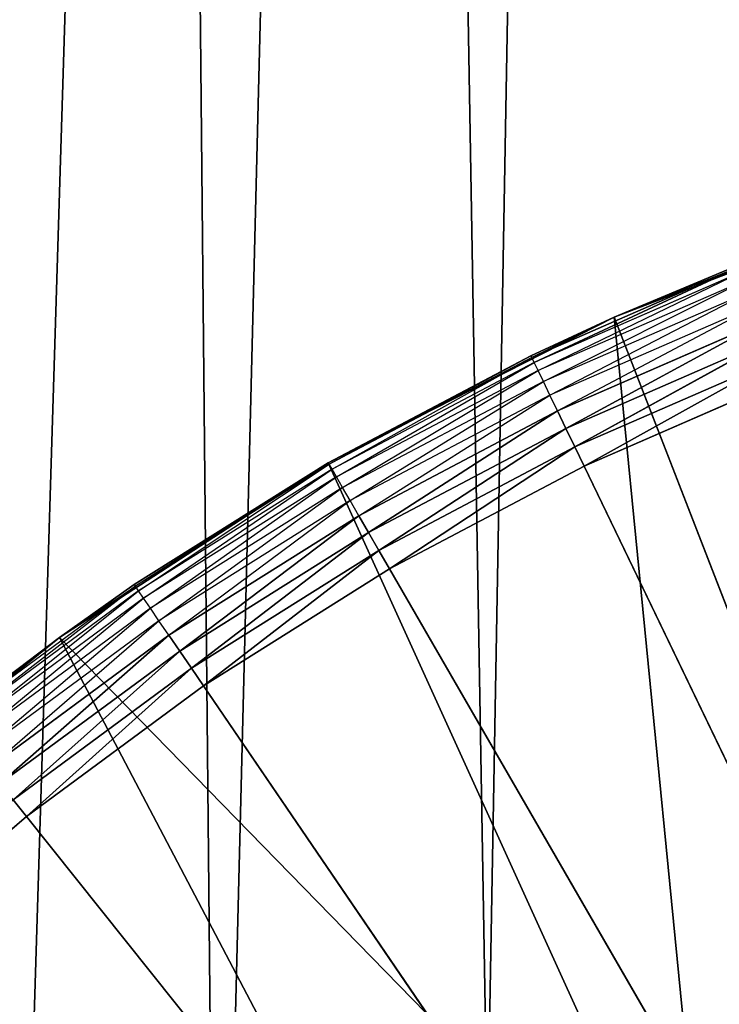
# Model space of a CAD drawing. Extents: x 0.05 to 8.85, y 0.05 to 8.85.
# Tile 63 of 256: x 0.9 to 1.02, y 1.54 to 1.7. Entities that reach past the tile are written whole.
import ezdxf

# ---------------------------------------------------------------- set-up
doc = ezdxf.new("R2010")
doc.units = 0
doc.header["$LTSCALE"] = 2.54
doc.layers.get('0').update_dxf_attribs({"color": 13, "linetype": 'CONTINUOUS'})

# ---------------------------------------------------------------- blocks, each defined once
blk = doc.blocks.new('SZCZOTKA_DO_WC_BEZ_POKRYWK')
at = {"color": 0}
for p, q in [((0.87234, 7.57945, 5.55), (0.97813, 1.46884, 5.55)), ((0.93311, 1.42413, 5.55), (0.87234, 7.57945, 5.55)), ((0.93311, 1.42413, 5.55), (0.87234, 7.57945, 5.55)), ((0.87234, 7.57945, 5.55), (0.97813, 1.46884, 5.55)), ((0.89812, 1.37416, 5.65), (1.08152, 7.37026, 5.65)), ((0.89812, 1.37416, 5.65), (1.08152, 7.37026, 5.65)), ((0.93311, 1.42413, 5.65), (1.08152, 7.37026, 5.65)), ((0.93311, 1.42413, 5.65), (1.08152, 7.37026, 5.65)), ((0.97625, 1.46727, 5.65), (1.08152, 7.37026, 5.65)), ((0.97625, 1.46727, 5.65), (1.08152, 7.37026, 5.65)), ((0.99786, 1.65593, 5.55), (1.04672, 1.67468, 5.55)), ((0.99786, 1.65593, 5.55), (1.04672, 1.67468, 5.55)), ((1.01867, 1.66431, 5.36653), (0.98442, 1.64937, 5.36653)), ((1.01867, 1.66431, 5.36653), (0.98442, 1.64937, 5.36653)), ((0.98481, 1.64855, 5.36316), (1.01867, 1.66431, 5.36653)), ((0.98481, 1.64855, 5.36316), (1.01867, 1.66431, 5.36653)), ((1.01856, 1.66459, 5.37), (0.99786, 1.65593, 5.55)), ((1.01856, 1.66459, 5.37), (0.99786, 1.65593, 5.37)), ((1.01856, 1.66459, 5.37), (0.99786, 1.65593, 5.55)), ((0.99786, 1.65593, 5.37), (1.01867, 1.66431, 5.36653)), ((1.019, 1.66347, 5.36316), (0.98481, 1.64855, 5.36316)), ((0.98545, 1.64723, 5.36), (1.019, 1.66347, 5.36316)), ((1.01954, 1.6621, 5.36), (0.98545, 1.64723, 5.36)), ((0.98632, 1.64542, 5.35714), (1.01954, 1.6621, 5.36)), ((1.02027, 1.66024, 5.35714), (0.98632, 1.64542, 5.35714)), ((0.98739, 1.6432, 5.35468), (1.02027, 1.66024, 5.35714)), ((1.02117, 1.65794, 5.35468), (0.98739, 1.6432, 5.35468)), ((0.98863, 1.64063, 5.35268), (1.02117, 1.65794, 5.35468)), ((0.95123, 1.63217, 5.55), (0.99786, 1.65593, 5.55)), ((0.95123, 1.63217, 5.55), (0.99786, 1.65593, 5.55)), ((0.99786, 1.65593, 5.37), (0.98429, 1.64964, 5.37)), ((0.98429, 1.64964, 5.37), (0.99786, 1.65593, 5.55)), ((0.98429, 1.64964, 5.37), (0.99786, 1.65593, 5.55)), ((0.99786, 1.65593, 5.37), (0.98442, 1.64937, 5.36653)), ((0.99786, 1.65593, 5.37), (0.99786, 1.65593, 5.55)), ((0.99786, 1.65593, 5.37), (0.99786, 1.65593, 5.55)), ((0.99786, 1.65593, 5.55), (1.05221, 1.51585, 5.55)), ((0.99786, 1.65593, 5.55), (1.05221, 1.51585, 5.55)), ((0.99786, 1.65593, 5.55), (1.01369, 1.49467, 5.55)), ((0.99786, 1.65593, 5.55), (1.01369, 1.49467, 5.55)), ((1.02221, 1.65528, 5.35268), (0.98863, 1.64063, 5.35268)), ((0.99, 1.63778, 5.35121), (1.02221, 1.65528, 5.35268)), ((0.99, 1.63778, 5.35121), (1.02221, 1.65528, 5.35268)), ((1.02337, 1.65234, 5.35121), (0.99, 1.63778, 5.35121)), ((1.02337, 1.65234, 5.35121), (0.99, 1.63778, 5.35121)), ((0.99146, 1.63475, 5.3503), (1.02337, 1.65234, 5.35121)), ((0.99146, 1.63475, 5.3503), (1.02337, 1.65234, 5.35121)), ((0.98429, 1.64964, 5.37), (0.95123, 1.63217, 5.55)), ((0.98429, 1.64964, 5.37), (0.95123, 1.63217, 5.37)), ((0.98429, 1.64964, 5.37), (0.95123, 1.63217, 5.55)), ((0.98429, 1.64964, 5.37), (0.95123, 1.63217, 5.37)), ((0.98429, 1.64964, 5.37), (0.95138, 1.63191, 5.36653)), ((0.98429, 1.64964, 5.37), (0.95138, 1.63191, 5.36653)), ((0.98442, 1.64937, 5.36653), (0.95138, 1.63191, 5.36653)), ((0.95183, 1.63112, 5.36316), (0.98442, 1.64937, 5.36653)), ((0.98429, 1.64964, 5.37), (0.98442, 1.64937, 5.36653)), ((0.98481, 1.64855, 5.36316), (0.98442, 1.64937, 5.36653)), ((1.0246, 1.64921, 5.3503), (0.99146, 1.63475, 5.3503)), ((1.0246, 1.64921, 5.3503), (0.99146, 1.63475, 5.3503)), ((0.99297, 1.63162, 5.35), (1.0246, 1.64921, 5.3503)), ((0.99297, 1.63162, 5.35), (1.0246, 1.64921, 5.3503)), ((0.98481, 1.64855, 5.36316), (0.95183, 1.63112, 5.36316)), ((0.95257, 1.62985, 5.36), (0.98481, 1.64855, 5.36316)), ((0.98545, 1.64723, 5.36), (0.98481, 1.64855, 5.36316)), ((0.98545, 1.64723, 5.36), (0.95257, 1.62985, 5.36)), ((0.95357, 1.62812, 5.35714), (0.98545, 1.64723, 5.36)), ((0.98632, 1.64542, 5.35714), (0.98545, 1.64723, 5.36)), ((0.99297, 1.63162, 5.35), (1.02587, 1.64598, 5.35)), ((0.99297, 1.63162, 5.35), (1.02587, 1.64598, 5.35)), ((0.98632, 1.64542, 5.35714), (0.95357, 1.62812, 5.35714)), ((0.9548, 1.62598, 5.35468), (0.98632, 1.64542, 5.35714)), ((0.98739, 1.6432, 5.35468), (0.98632, 1.64542, 5.35714)), ((0.98739, 1.6432, 5.35468), (0.9548, 1.62598, 5.35468)), ((0.95623, 1.62351, 5.35268), (0.98739, 1.6432, 5.35468)), ((0.98863, 1.64063, 5.35268), (0.98739, 1.6432, 5.35468)), ((0.98863, 1.64063, 5.35268), (0.95623, 1.62351, 5.35268)), ((0.95781, 1.62077, 5.35121), (0.98863, 1.64063, 5.35268)), ((0.95781, 1.62077, 5.35121), (0.98863, 1.64063, 5.35268)), ((0.99, 1.63778, 5.35121), (0.98863, 1.64063, 5.35268)), ((0.99, 1.63778, 5.35121), (0.98863, 1.64063, 5.35268)), ((0.99, 1.63778, 5.35121), (0.95781, 1.62077, 5.35121)), ((0.99, 1.63778, 5.35121), (0.95781, 1.62077, 5.35121)), ((0.95949, 1.61786, 5.3503), (0.99, 1.63778, 5.35121)), ((0.95949, 1.61786, 5.3503), (0.99, 1.63778, 5.35121)), ((0.99146, 1.63475, 5.3503), (0.99, 1.63778, 5.35121)), ((0.99146, 1.63475, 5.3503), (0.99, 1.63778, 5.35121)), ((0.99146, 1.63475, 5.3503), (0.95949, 1.61786, 5.3503)), ((0.99146, 1.63475, 5.3503), (0.95949, 1.61786, 5.3503)), ((0.96123, 1.61485, 5.35), (0.99146, 1.63475, 5.3503)), ((0.96123, 1.61485, 5.35), (0.99146, 1.63475, 5.3503)), ((0.99297, 1.63162, 5.35), (0.99146, 1.63475, 5.3503)), ((0.99297, 1.63162, 5.35), (0.99146, 1.63475, 5.3503)), ((0.90734, 1.60366, 5.55), (0.95123, 1.63217, 5.55)), ((0.90734, 1.60366, 5.55), (0.95123, 1.63217, 5.55)), ((0.95123, 1.63217, 5.37), (0.91957, 1.61228, 5.37)), ((0.91957, 1.61228, 5.37), (0.95123, 1.63217, 5.55)), ((0.91957, 1.61228, 5.37), (0.95123, 1.63217, 5.55)), ((0.95123, 1.63217, 5.37), (0.91974, 1.61202, 5.36653)), ((0.95138, 1.63191, 5.36653), (0.91974, 1.61202, 5.36653)), ((0.92025, 1.61128, 5.36316), (0.95138, 1.63191, 5.36653)), ((0.95123, 1.63217, 5.37), (0.95123, 1.63217, 5.55)), ((0.95123, 1.63217, 5.37), (0.95123, 1.63217, 5.55)), ((0.95123, 1.63217, 5.55), (1.01369, 1.49467, 5.55)), ((0.95123, 1.63217, 5.55), (1.01369, 1.49467, 5.55)), ((0.95123, 1.63217, 5.37), (0.95138, 1.63191, 5.36653)), ((0.95183, 1.63112, 5.36316), (0.95138, 1.63191, 5.36653)), ((0.96123, 1.61485, 5.35), (0.99297, 1.63162, 5.35)), ((0.96123, 1.61485, 5.35), (0.99297, 1.63162, 5.35)), ((0.99297, 1.63162, 5.35), (1.20123, 1.19916, 5.35)), ((0.99297, 1.63162, 5.35), (1.20123, 1.19916, 5.35)), ((0.95183, 1.63112, 5.36316), (0.92025, 1.61128, 5.36316)), ((0.92108, 1.61006, 5.36), (0.95183, 1.63112, 5.36316)), ((0.95257, 1.62985, 5.36), (0.95183, 1.63112, 5.36316)), ((0.95257, 1.62985, 5.36), (0.92108, 1.61006, 5.36)), ((0.92221, 1.60841, 5.35714), (0.95257, 1.62985, 5.36)), ((0.95357, 1.62812, 5.35714), (0.95257, 1.62985, 5.36)), ((0.95357, 1.62812, 5.35714), (0.92221, 1.60841, 5.35714)), ((0.92359, 1.60637, 5.35468), (0.95357, 1.62812, 5.35714)), ((0.9548, 1.62598, 5.35468), (0.95357, 1.62812, 5.35714)), ((0.9548, 1.62598, 5.35468), (0.92359, 1.60637, 5.35468)), ((0.9252, 1.60401, 5.35268), (0.9548, 1.62598, 5.35468)), ((0.95623, 1.62351, 5.35268), (0.9548, 1.62598, 5.35468)), ((0.95623, 1.62351, 5.35268), (0.9252, 1.60401, 5.35268)), ((0.92698, 1.6014, 5.35121), (0.95623, 1.62351, 5.35268)), ((0.92698, 1.6014, 5.35121), (0.95623, 1.62351, 5.35268)), ((0.95781, 1.62077, 5.35121), (0.95623, 1.62351, 5.35268)), ((0.95781, 1.62077, 5.35121), (0.95623, 1.62351, 5.35268)), ((0.95781, 1.62077, 5.35121), (0.92698, 1.6014, 5.35121)), ((0.95781, 1.62077, 5.35121), (0.92698, 1.6014, 5.35121)), ((0.92888, 1.59862, 5.3503), (0.95781, 1.62077, 5.35121)), ((0.92888, 1.59862, 5.3503), (0.95781, 1.62077, 5.35121)), ((0.95949, 1.61786, 5.3503), (0.95781, 1.62077, 5.35121)), ((0.95949, 1.61786, 5.3503), (0.95781, 1.62077, 5.35121)), ((0.95949, 1.61786, 5.3503), (0.92888, 1.59862, 5.3503)), ((0.95949, 1.61786, 5.3503), (0.92888, 1.59862, 5.3503)), ((0.93084, 1.59575, 5.35), (0.95949, 1.61786, 5.3503)), ((0.93084, 1.59575, 5.35), (0.95949, 1.61786, 5.3503)), ((0.96123, 1.61485, 5.35), (0.95949, 1.61786, 5.3503)), ((0.96123, 1.61485, 5.35), (0.95949, 1.61786, 5.3503)), ((0.93084, 1.59575, 5.35), (0.96123, 1.61485, 5.35)), ((0.93084, 1.59575, 5.35), (0.96123, 1.61485, 5.35)), ((0.96123, 1.61485, 5.35), (1.20123, 1.19916, 5.35)), ((0.96123, 1.61485, 5.35), (1.20123, 1.19916, 5.35)), ((0.91957, 1.61228, 5.37), (0.90734, 1.60366, 5.55)), ((0.91957, 1.61228, 5.37), (0.90734, 1.60366, 5.55)), ((0.91957, 1.61228, 5.37), (0.90734, 1.60366, 5.37)), ((0.91957, 1.61228, 5.37), (0.91974, 1.61202, 5.36653)), ((0.91974, 1.61202, 5.36653), (0.88967, 1.58983, 5.36653)), ((0.89024, 1.58913, 5.36316), (0.91974, 1.61202, 5.36653)), ((0.92025, 1.61128, 5.36316), (0.89024, 1.58913, 5.36316)), ((0.89116, 1.58798, 5.36), (0.92025, 1.61128, 5.36316)), ((0.90734, 1.60366, 5.37), (0.91974, 1.61202, 5.36653)), ((0.92025, 1.61128, 5.36316), (0.91974, 1.61202, 5.36653)), ((0.92108, 1.61006, 5.36), (0.92025, 1.61128, 5.36316)), ((0.92108, 1.61006, 5.36), (0.89116, 1.58798, 5.36)), ((0.8924, 1.58641, 5.35714), (0.92108, 1.61006, 5.36)), ((0.92221, 1.60841, 5.35714), (0.92108, 1.61006, 5.36)), ((0.92221, 1.60841, 5.35714), (0.8924, 1.58641, 5.35714)), ((0.89394, 1.58449, 5.35468), (0.92221, 1.60841, 5.35714)), ((0.92359, 1.60637, 5.35468), (0.92221, 1.60841, 5.35714)), ((0.92359, 1.60637, 5.35468), (0.89394, 1.58449, 5.35468)), ((0.89572, 1.58225, 5.35268), (0.92359, 1.60637, 5.35468)), ((0.9252, 1.60401, 5.35268), (0.92359, 1.60637, 5.35468)), ((0.86666, 1.57073, 5.55), (0.90734, 1.60366, 5.55)), ((0.86666, 1.57073, 5.55), (0.90734, 1.60366, 5.55)), ((0.90734, 1.60366, 5.55), (0.88949, 1.59007, 5.37)), ((0.90734, 1.60366, 5.55), (0.88949, 1.59007, 5.37)), ((0.90734, 1.60366, 5.37), (0.88949, 1.59007, 5.37)), ((0.88967, 1.58983, 5.36653), (0.90734, 1.60366, 5.37)), ((0.9252, 1.60401, 5.35268), (0.89572, 1.58225, 5.35268)), ((0.89769, 1.57978, 5.35121), (0.9252, 1.60401, 5.35268)), ((0.89769, 1.57978, 5.35121), (0.9252, 1.60401, 5.35268)), ((0.90734, 1.60366, 5.55), (0.90734, 1.60366, 5.37)), ((0.90734, 1.60366, 5.55), (0.90734, 1.60366, 5.37)), ((1.01369, 1.49467, 5.55), (0.90734, 1.60366, 5.55)), ((0.90734, 1.60366, 5.55), (0.97813, 1.46884, 5.55)), ((0.90734, 1.60366, 5.55), (0.97813, 1.46884, 5.55)), ((1.01369, 1.49467, 5.55), (0.90734, 1.60366, 5.55)), ((0.92698, 1.6014, 5.35121), (0.9252, 1.60401, 5.35268)), ((0.92698, 1.6014, 5.35121), (0.9252, 1.60401, 5.35268)), ((0.92698, 1.6014, 5.35121), (0.89769, 1.57978, 5.35121)), ((0.92698, 1.6014, 5.35121), (0.89769, 1.57978, 5.35121)), ((0.89979, 1.57715, 5.3503), (0.92698, 1.6014, 5.35121)), ((0.89979, 1.57715, 5.3503), (0.92698, 1.6014, 5.35121)), ((0.92888, 1.59862, 5.3503), (0.92698, 1.6014, 5.35121)), ((0.92888, 1.59862, 5.3503), (0.92698, 1.6014, 5.35121)), ((0.92888, 1.59862, 5.3503), (0.89979, 1.57715, 5.3503)), ((0.92888, 1.59862, 5.3503), (0.89979, 1.57715, 5.3503)), ((0.90196, 1.57444, 5.35), (0.92888, 1.59862, 5.3503)), ((0.90196, 1.57444, 5.35), (0.92888, 1.59862, 5.3503)), ((0.93084, 1.59575, 5.35), (0.92888, 1.59862, 5.3503)), ((0.93084, 1.59575, 5.35), (0.92888, 1.59862, 5.3503)), ((0.90196, 1.57444, 5.35), (0.93084, 1.59575, 5.35)), ((0.90196, 1.57444, 5.35), (0.93084, 1.59575, 5.35)), ((1.20123, 1.19916, 5.35), (0.93084, 1.59575, 5.35)), ((1.20123, 1.19916, 5.35), (0.93084, 1.59575, 5.35)), ((0.90196, 1.57444, 5.35), (0.89979, 1.57715, 5.3503)), ((0.90196, 1.57444, 5.35), (0.89979, 1.57715, 5.3503)), ((0.87475, 1.55102, 5.35), (0.90196, 1.57444, 5.35)), ((0.87475, 1.55102, 5.35), (0.90196, 1.57444, 5.35)), ((0.90196, 1.57444, 5.35), (1.20123, 1.19916, 5.35)), ((0.90196, 1.57444, 5.35), (1.20123, 1.19916, 5.35))]:
    blk.add_line(p, q, dxfattribs=at)
mesh = blk.add_polyface(dxfattribs=at)
corners = [(0.97813, 1.46884, 5.55), (0.93311, 1.42413, 5.55), (0.87234, 7.57945, 5.55)]
mesh.append_faces([[corners[k] for k in face] for face in [(0, 1, 2)]], dxfattribs={"color": 0})
mesh = blk.add_polyface(dxfattribs=at)
corners = [(0.93311, 1.42413, 5.55), (0.89812, 1.37416, 5.55), (0.87234, 7.57945, 5.55)]
mesh.append_faces([[corners[k] for k in face] for face in [(0, 1, 2)]], dxfattribs={"color": 0})
mesh = blk.add_polyface(dxfattribs=at)
corners = [(1.14045, 1.54384, 5.55), (1.08152, 1.52805, 5.55), (0.87234, 7.57945, 5.55)]
mesh.append_faces([[corners[k] for k in face] for face in [(0, 1, 2)]], dxfattribs={"color": 0})
mesh = blk.add_polyface(dxfattribs=at)
corners = [(1.08152, 1.52805, 5.55), (1.02623, 1.50227, 5.55), (0.87234, 7.57945, 5.55)]
mesh.append_faces([[corners[k] for k in face] for face in [(0, 1, 2)]], dxfattribs={"color": 0})
mesh = blk.add_polyface(dxfattribs=at)
corners = [(1.02623, 1.50227, 5.55), (0.97813, 1.46884, 5.55), (0.87234, 7.57945, 5.55)]
mesh.append_faces([[corners[k] for k in face] for face in [(0, 1, 2)]], dxfattribs={"color": 0})
mesh = blk.add_polyface(dxfattribs=at)
corners = [(1.20123, 1.54916, 5.55), (1.14045, 1.54384, 5.55), (0.87234, 7.57945, 5.55)]
mesh.append_faces([[corners[k] for k in face] for face in [(0, 1, 2)]], dxfattribs={"color": 0})
mesh = blk.add_polyface(dxfattribs=at)
corners = [(1.20123, 1.54916, 5.55), (0.87234, 7.57945, 5.55), (0.89812, 7.52416, 5.55)]
mesh.append_faces([[corners[k] for k in face] for face in [(0, 1, 2)]], dxfattribs={"color": 0})
mesh = blk.add_polyface(dxfattribs=at)
corners = [(0.93311, 7.47418, 5.65), (0.89812, 7.52416, 5.65), (0.07623, 0.07416, 5.65)]
mesh.append_faces([[corners[k] for k in face] for face in [(0, 1, 2)]], dxfattribs={"color": 0})
mesh = blk.add_polyface(dxfattribs=at)
corners = [(1.26201, 1.54384, 5.55), (1.20123, 1.54916, 5.55), (0.89812, 7.52416, 5.55)]
mesh.append_faces([[corners[k] for k in face] for face in [(0, 1, 2)]], dxfattribs={"color": 0})
mesh = blk.add_polyface(dxfattribs=at)
corners = [(1.26201, 1.54384, 5.55), (0.89812, 7.52416, 5.55), (0.93311, 7.47418, 5.55)]
mesh.append_faces([[corners[k] for k in face] for face in [(0, 1, 2)]], dxfattribs={"color": 0})
mesh = blk.add_polyface(dxfattribs=at)
corners = [(0.97625, 7.43104, 5.65), (0.93311, 7.47418, 5.65), (0.07623, 0.07416, 5.65)]
mesh.append_faces([[corners[k] for k in face] for face in [(0, 1, 2)]], dxfattribs={"color": 0})
mesh = blk.add_polyface(dxfattribs=at)
corners = [(1.26201, 1.54384, 5.55), (0.93311, 7.47418, 5.55), (0.97813, 7.42948, 5.55)]
mesh.append_faces([[corners[k] for k in face] for face in [(0, 1, 2)]], dxfattribs={"color": 0})
mesh = blk.add_polyface(dxfattribs=at)
corners = [(1.02623, 7.39605, 5.65), (0.97625, 7.43104, 5.65), (0.07623, 0.07416, 5.65)]
mesh.append_faces([[corners[k] for k in face] for face in [(0, 1, 2)]], dxfattribs={"color": 0})
mesh = blk.add_polyface(dxfattribs=at)
corners = [(7.82094, 1.52805, 5.55), (7.76201, 1.54384, 5.55), (0.97813, 7.42948, 5.55)]
mesh.append_faces([[corners[k] for k in face] for face in [(0, 1, 2)]], dxfattribs={"color": 0})
mesh = blk.add_polyface(dxfattribs=at)
corners = [(7.87623, 1.50227, 5.55), (7.82094, 1.52805, 5.55), (0.97813, 7.42948, 5.55)]
mesh.append_faces([[corners[k] for k in face] for face in [(0, 1, 2)]], dxfattribs={"color": 0})
mesh = blk.add_polyface(dxfattribs=at)
corners = [(7.76201, 1.54384, 5.55), (7.70123, 1.54916, 5.55), (0.97813, 7.42948, 5.55)]
mesh.append_faces([[corners[k] for k in face] for face in [(0, 1, 2)]], dxfattribs={"color": 0})
mesh = blk.add_polyface(dxfattribs=at)
corners = [(7.70123, 1.54916, 5.55), (7.64045, 1.54384, 5.55), (0.97813, 7.42948, 5.55)]
mesh.append_faces([[corners[k] for k in face] for face in [(0, 1, 2)]], dxfattribs={"color": 0})
mesh = blk.add_polyface(dxfattribs=at)
corners = [(7.64045, 1.54384, 5.55), (7.58152, 1.52805, 5.55), (0.97813, 7.42948, 5.55)]
mesh.append_faces([[corners[k] for k in face] for face in [(0, 1, 2)]], dxfattribs={"color": 0})
mesh = blk.add_polyface(dxfattribs=at)
corners = [(7.92621, 1.46727, 5.55), (7.87623, 1.50227, 5.55), (0.97813, 7.42948, 5.55)]
mesh.append_faces([[corners[k] for k in face] for face in [(0, 1, 2)]], dxfattribs={"color": 0})
mesh = blk.add_polyface(dxfattribs=at)
corners = [(7.92621, 1.46727, 5.55), (0.97813, 7.42948, 5.55), (1.02623, 7.39605, 5.55)]
mesh.append_faces([[corners[k] for k in face] for face in [(0, 1, 2)]], dxfattribs={"color": 0})
mesh = blk.add_polyface(dxfattribs=at)
corners = [(1.32094, 1.52805, 5.55), (1.26201, 1.54384, 5.55), (0.97813, 7.42948, 5.55)]
mesh.append_faces([[corners[k] for k in face] for face in [(0, 1, 2)]], dxfattribs={"color": 0})
mesh = blk.add_polyface(dxfattribs=at)
corners = [(1.37623, 1.50227, 5.55), (1.32094, 1.52805, 5.55), (0.97813, 7.42948, 5.55)]
mesh.append_faces([[corners[k] for k in face] for face in [(0, 1, 2)]], dxfattribs={"color": 0})
mesh = blk.add_polyface(dxfattribs=at)
corners = [(7.58152, 1.52805, 5.55), (1.46935, 1.42413, 5.55), (0.97813, 7.42948, 5.55)]
mesh.append_faces([[corners[k] for k in face] for face in [(0, 1, 2)]], dxfattribs={"color": 0})
mesh = blk.add_polyface(dxfattribs=at)
corners = [(1.46935, 1.42413, 5.55), (1.42433, 1.46884, 5.55), (0.97813, 7.42948, 5.55)]
mesh.append_faces([[corners[k] for k in face] for face in [(0, 1, 2)]], dxfattribs={"color": 0})
mesh = blk.add_polyface(dxfattribs=at)
corners = [(1.42433, 1.46884, 5.55), (1.37623, 1.50227, 5.55), (0.97813, 7.42948, 5.55)]
mesh.append_faces([[corners[k] for k in face] for face in [(0, 1, 2)]], dxfattribs={"color": 0})
mesh = blk.add_polyface(dxfattribs=at)
corners = [(1.08152, 7.37026, 5.65), (1.02623, 7.39605, 5.65), (0.07623, 0.07416, 5.65)]
mesh.append_faces([[corners[k] for k in face] for face in [(0, 1, 2)]], dxfattribs={"color": 0})
mesh = blk.add_polyface(dxfattribs=at)
corners = [(1.08152, 7.37026, 5.65), (0.07623, 0.07416, 5.65), (0.87234, 1.31886, 5.65)]
mesh.append_faces([[corners[k] for k in face] for face in [(0, 1, 2)]], dxfattribs={"color": 0})
mesh = blk.add_polyface(dxfattribs=at)
corners = [(1.08152, 7.37026, 5.65), (0.87234, 1.31886, 5.65), (0.89812, 1.37416, 5.65)]
mesh.append_faces([[corners[k] for k in face] for face in [(0, 1, 2)]], dxfattribs={"color": 0})
mesh = blk.add_polyface(dxfattribs=at)
corners = [(1.08152, 7.37026, 5.65), (0.89812, 1.37416, 5.65), (0.93311, 1.42413, 5.65)]
mesh.append_faces([[corners[k] for k in face] for face in [(0, 1, 2)]], dxfattribs={"color": 0})
mesh = blk.add_polyface(dxfattribs=at)
corners = [(1.08152, 7.37026, 5.65), (0.93311, 1.42413, 5.65), (0.97625, 1.46727, 5.65)]
mesh.append_faces([[corners[k] for k in face] for face in [(0, 1, 2)]], dxfattribs={"color": 0})
mesh = blk.add_polyface(dxfattribs=at)
corners = [(1.08152, 7.37026, 5.65), (0.97625, 1.46727, 5.65), (1.02623, 1.50227, 5.65)]
mesh.append_faces([[corners[k] for k in face] for face in [(0, 1, 2)]], dxfattribs={"color": 0})
mesh = blk.add_polyface(dxfattribs=at)
corners = [(0.92356, 2.07689, 15.65), (1.01021, 1.95305, 6.15), (1.22911, 1.67665, 15.65)]
mesh.append_faces([[corners[k] for k in face] for face in [(0, 1, 2)]], dxfattribs={"color": 0})
mesh = blk.add_polyface(dxfattribs=at)
corners = [(1.30486, 1.74193, 15.65), (0.92356, 2.07689, 15.65), (1.22911, 1.67665, 15.65)]
mesh.append_faces([[corners[k] for k in face] for face in [(0, 1, 2)]], dxfattribs={"color": 0})
mesh = blk.add_polyface(dxfattribs=at)
corners = [(1.01636, 1.95752, 6.06318), (1.22911, 1.67665, 6.15), (1.01021, 1.95305, 6.15)]
mesh.append_faces([[corners[k] for k in face] for face in [(0, 1, 2)]], dxfattribs={"color": 0})
mesh = blk.add_polyface(dxfattribs=at)
corners = [(1.01021, 1.95305, 6.15), (1.22911, 1.67665, 6.15), (1.22911, 1.67665, 15.65)]
mesh.append_faces([[corners[k] for k in face] for face in [(0, 1, 2)]], dxfattribs={"color": 0})
mesh = blk.add_polyface(dxfattribs=at)
corners = [(1.04672, 1.67468, 5.55), (1.01856, 1.66459, 5.37), (0.99786, 1.65593, 5.55)]
mesh.append_faces([[corners[k] for k in face] for face in [(0, 1, 2)]], dxfattribs={"color": 0})
mesh = blk.add_polyface(dxfattribs=at)
corners = [(1.05221, 1.51585, 5.55), (1.04672, 1.67468, 5.55), (0.99786, 1.65593, 5.55)]
mesh.append_faces([[corners[k] for k in face] for face in [(0, 1, 2)]], dxfattribs={"color": 0})
mesh = blk.add_polyface(dxfattribs=at)
corners = [(0.99786, 1.65593, 5.37), (1.01867, 1.66431, 5.36653), (0.98442, 1.64937, 5.36653)]
mesh.append_faces([[corners[k] for k in face] for face in [(0, 1, 2)]], dxfattribs={"color": 0})
mesh = blk.add_polyface(dxfattribs=at)
corners = [(1.01867, 1.66431, 5.36653), (0.98481, 1.64855, 5.36316), (0.98442, 1.64937, 5.36653)]
mesh.append_faces([[corners[k] for k in face] for face in [(0, 1, 2)]], dxfattribs={"color": 0})
mesh = blk.add_polyface(dxfattribs=at)
corners = [(1.01867, 1.66431, 5.36653), (1.019, 1.66347, 5.36316), (0.98481, 1.64855, 5.36316)]
mesh.append_faces([[corners[k] for k in face] for face in [(0, 1, 2)]], dxfattribs={"color": 0})
mesh = blk.add_polyface(dxfattribs=at)
corners = [(0.99786, 1.65593, 5.55), (1.01856, 1.66459, 5.37), (0.99786, 1.65593, 5.37)]
mesh.append_faces([[corners[k] for k in face] for face in [(0, 1, 2)]], dxfattribs={"color": 0})
mesh = blk.add_polyface(dxfattribs=at)
corners = [(0.99786, 1.65593, 5.55), (0.98429, 1.64964, 5.37), (0.95123, 1.63217, 5.55)]
mesh.append_faces([[corners[k] for k in face] for face in [(0, 1, 2)]], dxfattribs={"color": 0})
mesh = blk.add_polyface(dxfattribs=at)
corners = [(1.01369, 1.49467, 5.55), (0.99786, 1.65593, 5.55), (0.95123, 1.63217, 5.55)]
mesh.append_faces([[corners[k] for k in face] for face in [(0, 1, 2)]], dxfattribs={"color": 0})
mesh = blk.add_polyface(dxfattribs=at)
corners = [(0.99786, 1.65593, 5.55), (0.99786, 1.65593, 5.37), (0.98429, 1.64964, 5.37)]
mesh.append_faces([[corners[k] for k in face] for face in [(0, 1, 2)]], dxfattribs={"color": 0})
mesh = blk.add_polyface(dxfattribs=at)
corners = [(1.05221, 1.51585, 5.55), (0.99786, 1.65593, 5.55), (1.01369, 1.49467, 5.55)]
mesh.append_faces([[corners[k] for k in face] for face in [(0, 1, 2)]], dxfattribs={"color": 0})
mesh = blk.add_polyface(dxfattribs=at)
corners = [(1.02221, 1.65528, 5.35268), (0.99, 1.63778, 5.35121), (0.98863, 1.64063, 5.35268)]
mesh.append_faces([[corners[k] for k in face] for face in [(0, 1, 2)]], dxfattribs={"color": 0})
mesh = blk.add_polyface(dxfattribs=at)
corners = [(1.02337, 1.65234, 5.35121), (0.99, 1.63778, 5.35121), (1.02221, 1.65528, 5.35268)]
mesh.append_faces([[corners[k] for k in face] for face in [(0, 1, 2)]], dxfattribs={"color": 0})
mesh = blk.add_polyface(dxfattribs=at)
corners = [(1.02337, 1.65234, 5.35121), (0.99146, 1.63475, 5.3503), (0.99, 1.63778, 5.35121)]
mesh.append_faces([[corners[k] for k in face] for face in [(0, 1, 2)]], dxfattribs={"color": 0})
mesh = blk.add_polyface(dxfattribs=at)
corners = [(1.0246, 1.64921, 5.3503), (0.99146, 1.63475, 5.3503), (1.02337, 1.65234, 5.35121)]
mesh.append_faces([[corners[k] for k in face] for face in [(0, 1, 2)]], dxfattribs={"color": 0})
mesh = blk.add_polyface(dxfattribs=at)
corners = [(0.95123, 1.63217, 5.55), (0.98429, 1.64964, 5.37), (0.95123, 1.63217, 5.37)]
mesh.append_faces([[corners[k] for k in face] for face in [(0, 1, 2)]], dxfattribs={"color": 0})
mesh = blk.add_polyface(dxfattribs=at)
corners = [(0.98429, 1.64964, 5.37), (0.95138, 1.63191, 5.36653), (0.95123, 1.63217, 5.37)]
mesh.append_faces([[corners[k] for k in face] for face in [(0, 1, 2)]], dxfattribs={"color": 0})
mesh = blk.add_polyface(dxfattribs=at)
corners = [(0.98429, 1.64964, 5.37), (0.98442, 1.64937, 5.36653), (0.95138, 1.63191, 5.36653)]
mesh.append_faces([[corners[k] for k in face] for face in [(0, 1, 2)]], dxfattribs={"color": 0})
mesh = blk.add_polyface(dxfattribs=at)
corners = [(1.0246, 1.64921, 5.3503), (0.99297, 1.63162, 5.35), (0.99146, 1.63475, 5.3503)]
mesh.append_faces([[corners[k] for k in face] for face in [(0, 1, 2)]], dxfattribs={"color": 0})
mesh = blk.add_polyface(dxfattribs=at)
corners = [(1.02587, 1.64598, 5.35), (0.99297, 1.63162, 5.35), (1.0246, 1.64921, 5.3503)]
mesh.append_faces([[corners[k] for k in face] for face in [(0, 1, 2)]], dxfattribs={"color": 0})
mesh = blk.add_polyface(dxfattribs=at)
corners = [(1.20123, 1.19916, 5.35), (0.99297, 1.63162, 5.35), (1.02587, 1.64598, 5.35)]
mesh.append_faces([[corners[k] for k in face] for face in [(0, 1, 2)]], dxfattribs={"color": 0})
mesh = blk.add_polyface(dxfattribs=at)
corners = [(0.98863, 1.64063, 5.35268), (0.95781, 1.62077, 5.35121), (0.95623, 1.62351, 5.35268)]
mesh.append_faces([[corners[k] for k in face] for face in [(0, 1, 2)]], dxfattribs={"color": 0})
mesh = blk.add_polyface(dxfattribs=at)
corners = [(0.99, 1.63778, 5.35121), (0.95781, 1.62077, 5.35121), (0.98863, 1.64063, 5.35268)]
mesh.append_faces([[corners[k] for k in face] for face in [(0, 1, 2)]], dxfattribs={"color": 0})
mesh = blk.add_polyface(dxfattribs=at)
corners = [(0.99, 1.63778, 5.35121), (0.95949, 1.61786, 5.3503), (0.95781, 1.62077, 5.35121)]
mesh.append_faces([[corners[k] for k in face] for face in [(0, 1, 2)]], dxfattribs={"color": 0})
mesh = blk.add_polyface(dxfattribs=at)
corners = [(0.99146, 1.63475, 5.3503), (0.95949, 1.61786, 5.3503), (0.99, 1.63778, 5.35121)]
mesh.append_faces([[corners[k] for k in face] for face in [(0, 1, 2)]], dxfattribs={"color": 0})
mesh = blk.add_polyface(dxfattribs=at)
corners = [(0.99146, 1.63475, 5.3503), (0.96123, 1.61485, 5.35), (0.95949, 1.61786, 5.3503)]
mesh.append_faces([[corners[k] for k in face] for face in [(0, 1, 2)]], dxfattribs={"color": 0})
mesh = blk.add_polyface(dxfattribs=at)
corners = [(0.99297, 1.63162, 5.35), (0.96123, 1.61485, 5.35), (0.99146, 1.63475, 5.3503)]
mesh.append_faces([[corners[k] for k in face] for face in [(0, 1, 2)]], dxfattribs={"color": 0})
mesh = blk.add_polyface(dxfattribs=at)
corners = [(0.95123, 1.63217, 5.55), (0.91957, 1.61228, 5.37), (0.90734, 1.60366, 5.55)]
mesh.append_faces([[corners[k] for k in face] for face in [(0, 1, 2)]], dxfattribs={"color": 0})
mesh = blk.add_polyface(dxfattribs=at)
corners = [(1.01369, 1.49467, 5.55), (0.95123, 1.63217, 5.55), (0.90734, 1.60366, 5.55)]
mesh.append_faces([[corners[k] for k in face] for face in [(0, 1, 2)]], dxfattribs={"color": 0})
mesh = blk.add_polyface(dxfattribs=at)
corners = [(0.95123, 1.63217, 5.55), (0.95123, 1.63217, 5.37), (0.91957, 1.61228, 5.37)]
mesh.append_faces([[corners[k] for k in face] for face in [(0, 1, 2)]], dxfattribs={"color": 0})
mesh = blk.add_polyface(dxfattribs=at)
corners = [(1.20123, 1.19916, 5.35), (0.96123, 1.61485, 5.35), (0.99297, 1.63162, 5.35)]
mesh.append_faces([[corners[k] for k in face] for face in [(0, 1, 2)]], dxfattribs={"color": 0})
mesh = blk.add_polyface(dxfattribs=at)
corners = [(0.95623, 1.62351, 5.35268), (0.92698, 1.6014, 5.35121), (0.9252, 1.60401, 5.35268)]
mesh.append_faces([[corners[k] for k in face] for face in [(0, 1, 2)]], dxfattribs={"color": 0})
mesh = blk.add_polyface(dxfattribs=at)
corners = [(0.95781, 1.62077, 5.35121), (0.92698, 1.6014, 5.35121), (0.95623, 1.62351, 5.35268)]
mesh.append_faces([[corners[k] for k in face] for face in [(0, 1, 2)]], dxfattribs={"color": 0})
mesh = blk.add_polyface(dxfattribs=at)
corners = [(0.95781, 1.62077, 5.35121), (0.92888, 1.59862, 5.3503), (0.92698, 1.6014, 5.35121)]
mesh.append_faces([[corners[k] for k in face] for face in [(0, 1, 2)]], dxfattribs={"color": 0})
mesh = blk.add_polyface(dxfattribs=at)
corners = [(0.95949, 1.61786, 5.3503), (0.92888, 1.59862, 5.3503), (0.95781, 1.62077, 5.35121)]
mesh.append_faces([[corners[k] for k in face] for face in [(0, 1, 2)]], dxfattribs={"color": 0})
mesh = blk.add_polyface(dxfattribs=at)
corners = [(0.95949, 1.61786, 5.3503), (0.93084, 1.59575, 5.35), (0.92888, 1.59862, 5.3503)]
mesh.append_faces([[corners[k] for k in face] for face in [(0, 1, 2)]], dxfattribs={"color": 0})
mesh = blk.add_polyface(dxfattribs=at)
corners = [(0.96123, 1.61485, 5.35), (0.93084, 1.59575, 5.35), (0.95949, 1.61786, 5.3503)]
mesh.append_faces([[corners[k] for k in face] for face in [(0, 1, 2)]], dxfattribs={"color": 0})
mesh = blk.add_polyface(dxfattribs=at)
corners = [(1.20123, 1.19916, 5.35), (0.93084, 1.59575, 5.35), (0.96123, 1.61485, 5.35)]
mesh.append_faces([[corners[k] for k in face] for face in [(0, 1, 2)]], dxfattribs={"color": 0})
mesh = blk.add_polyface(dxfattribs=at)
corners = [(0.90734, 1.60366, 5.55), (0.91957, 1.61228, 5.37), (0.90734, 1.60366, 5.37)]
mesh.append_faces([[corners[k] for k in face] for face in [(0, 1, 2)]], dxfattribs={"color": 0})
mesh = blk.add_polyface(dxfattribs=at)
corners = [(0.90734, 1.60366, 5.55), (0.88949, 1.59007, 5.37), (0.86666, 1.57073, 5.55)]
mesh.append_faces([[corners[k] for k in face] for face in [(0, 1, 2)]], dxfattribs={"color": 0})
mesh = blk.add_polyface(dxfattribs=at)
corners = [(0.97813, 1.46884, 5.55), (0.90734, 1.60366, 5.55), (0.86666, 1.57073, 5.55)]
mesh.append_faces([[corners[k] for k in face] for face in [(0, 1, 2)]], dxfattribs={"color": 0})
mesh = blk.add_polyface(dxfattribs=at)
corners = [(0.90734, 1.60366, 5.55), (0.90734, 1.60366, 5.37), (0.88949, 1.59007, 5.37)]
mesh.append_faces([[corners[k] for k in face] for face in [(0, 1, 2)]], dxfattribs={"color": 0})
mesh = blk.add_polyface(dxfattribs=at)
corners = [(0.9252, 1.60401, 5.35268), (0.89769, 1.57978, 5.35121), (0.89572, 1.58225, 5.35268)]
mesh.append_faces([[corners[k] for k in face] for face in [(0, 1, 2)]], dxfattribs={"color": 0})
mesh = blk.add_polyface(dxfattribs=at)
corners = [(0.92698, 1.6014, 5.35121), (0.89769, 1.57978, 5.35121), (0.9252, 1.60401, 5.35268)]
mesh.append_faces([[corners[k] for k in face] for face in [(0, 1, 2)]], dxfattribs={"color": 0})
mesh = blk.add_polyface(dxfattribs=at)
corners = [(1.01369, 1.49467, 5.55), (0.90734, 1.60366, 5.55), (0.97813, 1.46884, 5.55)]
mesh.append_faces([[corners[k] for k in face] for face in [(0, 1, 2)]], dxfattribs={"color": 0})
mesh = blk.add_polyface(dxfattribs=at)
corners = [(0.92698, 1.6014, 5.35121), (0.89979, 1.57715, 5.3503), (0.89769, 1.57978, 5.35121)]
mesh.append_faces([[corners[k] for k in face] for face in [(0, 1, 2)]], dxfattribs={"color": 0})
mesh = blk.add_polyface(dxfattribs=at)
corners = [(0.92888, 1.59862, 5.3503), (0.89979, 1.57715, 5.3503), (0.92698, 1.6014, 5.35121)]
mesh.append_faces([[corners[k] for k in face] for face in [(0, 1, 2)]], dxfattribs={"color": 0})
mesh = blk.add_polyface(dxfattribs=at)
corners = [(0.92888, 1.59862, 5.3503), (0.90196, 1.57444, 5.35), (0.89979, 1.57715, 5.3503)]
mesh.append_faces([[corners[k] for k in face] for face in [(0, 1, 2)]], dxfattribs={"color": 0})
mesh = blk.add_polyface(dxfattribs=at)
corners = [(0.93084, 1.59575, 5.35), (0.90196, 1.57444, 5.35), (0.92888, 1.59862, 5.3503)]
mesh.append_faces([[corners[k] for k in face] for face in [(0, 1, 2)]], dxfattribs={"color": 0})
mesh = blk.add_polyface(dxfattribs=at)
corners = [(1.20123, 1.19916, 5.35), (0.90196, 1.57444, 5.35), (0.93084, 1.59575, 5.35)]
mesh.append_faces([[corners[k] for k in face] for face in [(0, 1, 2)]], dxfattribs={"color": 0})
mesh = blk.add_polyface(dxfattribs=at)
corners = [(0.90196, 1.57444, 5.35), (0.87475, 1.55102, 5.35), (0.89979, 1.57715, 5.3503)]
mesh.append_faces([[corners[k] for k in face] for face in [(0, 1, 2)]], dxfattribs={"color": 0})
mesh = blk.add_polyface(dxfattribs=at)
corners = [(1.20123, 1.19916, 5.35), (0.87475, 1.55102, 5.35), (0.90196, 1.57444, 5.35)]
mesh.append_faces([[corners[k] for k in face] for face in [(0, 1, 2)]], dxfattribs={"color": 0})
mesh = blk.add_polyface(dxfattribs=at)
corners = [(0.94609, 1.43875, 5.55), (0.86666, 1.57073, 5.55), (0.82966, 1.53372, 5.55)]
mesh.append_faces([[corners[k] for k in face] for face in [(0, 1, 2)]], dxfattribs={"color": 0})
mesh = blk.add_polyface(dxfattribs=at)
corners = [(0.97813, 1.46884, 5.55), (0.86666, 1.57073, 5.55), (0.94609, 1.43875, 5.55)]
mesh.append_faces([[corners[k] for k in face] for face in [(0, 1, 2)]], dxfattribs={"color": 0})
mesh = blk.add_polyface(dxfattribs=at)
corners = [(1.20123, 1.19916, 5.35), (0.84937, 1.52564, 5.35), (0.87475, 1.55102, 5.35)]
mesh.append_faces([[corners[k] for k in face] for face in [(0, 1, 2)]], dxfattribs={"color": 0})

msp = doc.modelspace()

# ---------------------------------------------------------------- block references
at = {"color": 0}
msp.add_blockref('SZCZOTKA_DO_WC_BEZ_POKRYWK', (0, 0), dxfattribs=at)

doc.saveas('drawing.dxf')
